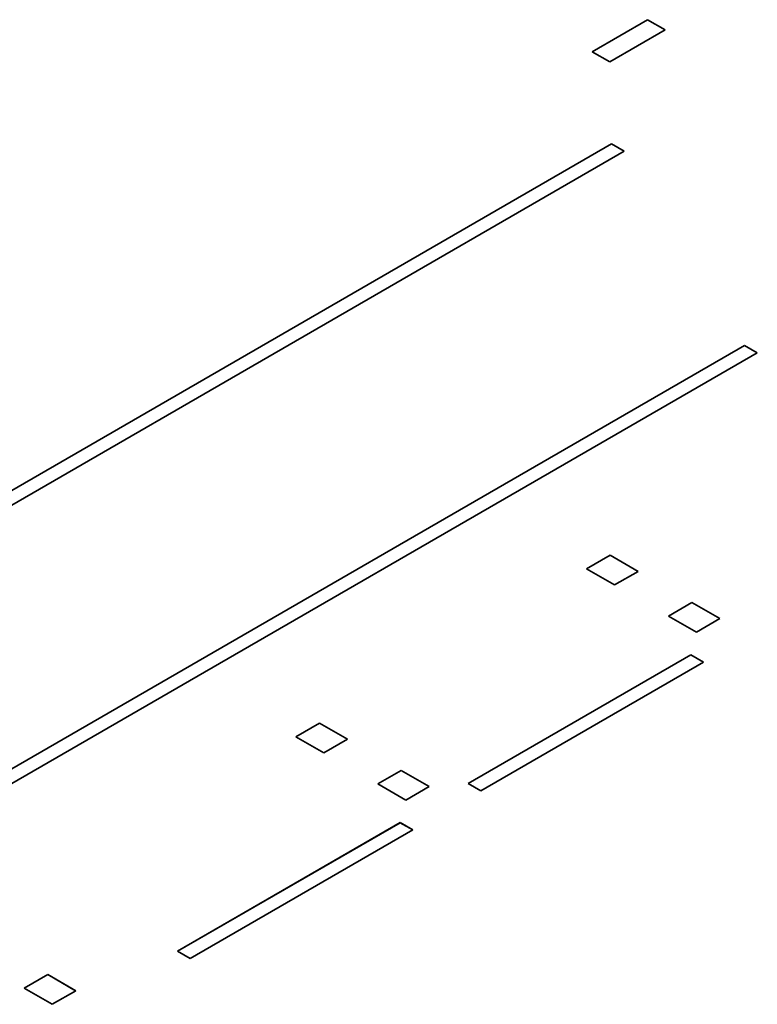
# Model space of a CAD drawing. Header units: millimetres. Extents: x 0 to 210, y 0 to 149.
# Tile 22 of 32: x 118.93 to 120.71, y 121.19 to 123.57. Entities that reach past the tile are written whole.
import ezdxf

# ---------------------------------------------------------------- set-up
doc = ezdxf.new("R2010")
doc.units = ezdxf.units.MM
doc.header["$LTSCALE"] = 0.5
doc.layers.add('Sichtbar (ISO)', color=7, linetype='Continuous', lineweight=35)

msp = doc.modelspace()

# ---------------------------------------------------------------- linework, layer by layer
at = {"layer": 'Sichtbar (ISO)'}
for p, q in [((120.3129, 123.4896), (120.4467, 123.5669)), ((120.3129, 123.4896), (120.4467, 123.5668)), ((120.4467, 123.5668), (120.4467, 123.5669)), ((120.4467, 123.5669), (120.4896, 123.5421)), ((120.4467, 123.5668), (120.4896, 123.542)), ((120.4896, 123.5421), (120.3558, 123.4648)), ((120.3558, 123.4648), (120.3129, 123.4896)), ((117.6993, 121.7306), (120.3598, 123.2666)), ((117.6993, 121.7306), (120.3598, 123.2666)), ((120.3598, 123.2666), (120.3905, 123.2489)), ((120.3598, 123.2666), (120.3598, 123.2666)), ((120.3598, 123.2666), (120.3905, 123.2489)), ((120.3905, 123.2489), (117.73, 121.7129)), ((118.5516, 121.5505), (120.6815, 122.7802)), ((118.5516, 121.5505), (120.6815, 122.7802)), ((120.6815, 122.7802), (120.7121, 122.7625)), ((120.6815, 122.7802), (120.6815, 122.7802)), ((120.6815, 122.7802), (120.7122, 122.7625)), ((120.7122, 122.7625), (118.5823, 121.5328)), ((120.2995, 122.2405), (120.3563, 122.2732)), ((120.2996, 122.2405), (120.3563, 122.2732)), ((120.3563, 122.2732), (120.4238, 122.2342)), ((120.3563, 122.2732), (120.3563, 122.2732)), ((120.3563, 122.2732), (120.4239, 122.2342)), ((120.3671, 122.2014), (120.2995, 122.2405)), ((120.4239, 122.2342), (120.3671, 122.2014)), ((120.4972, 122.1263), (120.554, 122.1591)), ((120.4973, 122.1263), (120.554, 122.1591)), ((120.554, 122.1591), (120.6215, 122.12)), ((120.554, 122.1591), (120.554, 122.1591)), ((120.554, 122.1591), (120.6216, 122.1201)), ((120.5648, 122.0873), (120.4972, 122.1263)), ((120.6216, 122.1201), (120.5648, 122.0873)), ((120.0133, 121.7222), (120.5514, 122.0329)), ((120.0133, 121.7222), (120.5514, 122.0328)), ((120.582, 122.0152), (120.044, 121.7045)), ((120.5514, 122.0329), (120.582, 122.0152)), ((120.5514, 122.0328), (120.5514, 122.0329)), ((120.5514, 122.0328), (120.582, 122.0152)), ((119.597, 121.8349), (119.6537, 121.8676)), ((119.597, 121.8349), (119.6537, 121.8676)), ((119.6537, 121.8676), (119.7214, 121.8286)), ((119.6537, 121.8676), (119.6537, 121.8676)), ((119.6537, 121.8676), (119.7213, 121.8286)), ((119.6646, 121.7958), (119.597, 121.8349)), ((119.7214, 121.8286), (119.6646, 121.7958)), ((119.7947, 121.7207), (119.8514, 121.7535)), ((119.7947, 121.7207), (119.8514, 121.7535)), ((119.8514, 121.7535), (119.919, 121.7145)), ((119.8514, 121.7535), (119.8514, 121.7535)), ((119.8514, 121.7535), (119.919, 121.7144)), ((119.8623, 121.6817), (119.7947, 121.7207)), ((119.919, 121.7145), (119.8623, 121.6817)), ((120.044, 121.7045), (120.0133, 121.7222)), ((119.3108, 121.3166), (119.8488, 121.6273)), ((119.3108, 121.3166), (119.8488, 121.6272)), ((119.8488, 121.6272), (119.8488, 121.6273)), ((119.8488, 121.6273), (119.8795, 121.6096)), ((119.8488, 121.6272), (119.8795, 121.6096)), ((119.8795, 121.6096), (119.3414, 121.2989)), ((119.3414, 121.2989), (119.3108, 121.3166)), ((118.9403, 121.2275), (118.9971, 121.2602)), ((118.9404, 121.2275), (118.9971, 121.2602)), ((118.9971, 121.2602), (119.0646, 121.2212)), ((118.9971, 121.2602), (118.9971, 121.2602)), ((118.9971, 121.2602), (119.0647, 121.2212)), ((119.0079, 121.1884), (118.9403, 121.2275)), ((119.0647, 121.2212), (119.0079, 121.1884))]:
    msp.add_line(p, q, dxfattribs=at)

doc.saveas('drawing.dxf')
